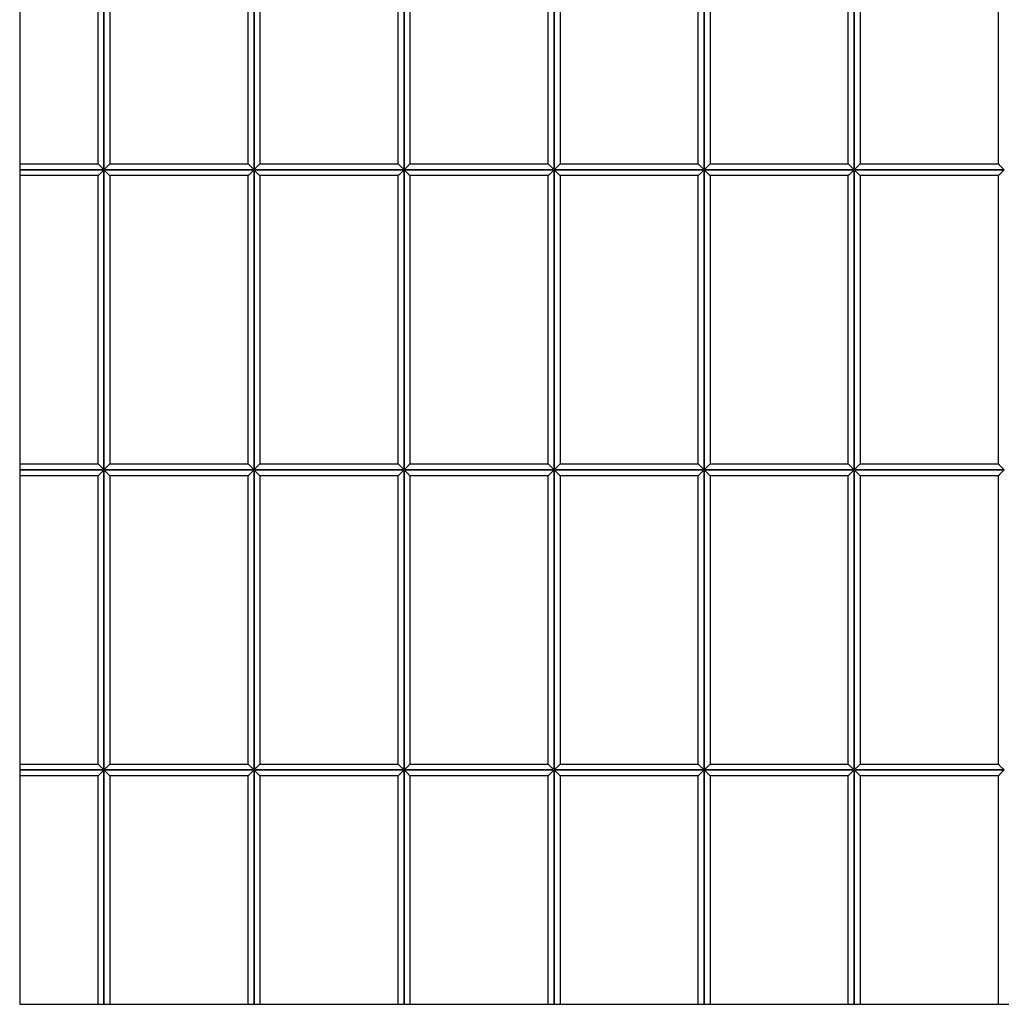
# Model space of a CAD drawing. Header units: millimetres. Extents: x 3599.64 to 3608.29, y 2161.69 to 2166.79.
# Tile 1 of 22: x 3599.64 to 3600.62, y 2161.69 to 2162.67. Entities that reach past the tile are written whole.
import ezdxf

# ---------------------------------------------------------------- set-up
doc = ezdxf.new("R2010")
doc.units = ezdxf.units.MM
doc.layers.add('Default', color=7, linetype='Continuous', true_color=0x000000)
doc.layers.add('Make2D$Visible$Curves', color=7, linetype='Continuous', true_color=0x000000)

# ---------------------------------------------------------------- blocks, each defined once
blk = doc.blocks.new('Wisteria1')
at = {"layer": 'Default'}
blk.add_lwpolyline([(3599.63698, 2161.68871), (3601.60548, 2161.68871), (3601.60548, 2163.65721), (3599.63698, 2163.65721)], close=True, dxfattribs=at)
at = {"layer": 'Make2D$Visible$Curves', "color": 18, "lineweight": -3, "true_color": 0x000000}
for points, degree in [([(3599.71532, 2162.52887), (3599.71532, 2162.67296), (3599.71532, 2162.81705)], 2), ([(3599.72123, 2162.52296), (3599.72123, 2162.67296), (3599.72123, 2162.82296)], 2), ([(3599.72123, 2162.82296), (3599.72123, 2162.67296), (3599.72123, 2162.52296)], 2), ([(3599.72713, 2162.81705), (3599.72713, 2162.67296), (3599.72713, 2162.52887)], 2), ([(3599.86532, 2162.52887), (3599.86532, 2162.67296), (3599.86532, 2162.81705)], 2), ([(3599.87123, 2162.52296), (3599.87123, 2162.67296), (3599.87123, 2162.82296)], 2), ([(3599.87123, 2162.82296), (3599.87123, 2162.67296), (3599.87123, 2162.52296)], 2), ([(3599.87713, 2162.81705), (3599.87713, 2162.67296), (3599.87713, 2162.52887)], 2), ([(3600.01532, 2162.52887), (3600.01532, 2162.67296), (3600.01532, 2162.81705)], 2), ([(3600.02123, 2162.82296), (3600.02123, 2162.67296), (3600.02123, 2162.52296)], 2), ([(3600.02123, 2162.52296), (3600.02123, 2162.67296), (3600.02123, 2162.82296)], 2), ([(3600.02713, 2162.81705), (3600.02713, 2162.67296), (3600.02713, 2162.52887)], 2), ([(3600.16532, 2162.52887), (3600.16532, 2162.67296), (3600.16532, 2162.81705)], 2), ([(3600.17123, 2162.52296), (3600.17123, 2162.67296), (3600.17123, 2162.82296)], 2), ([(3600.17123, 2162.82296), (3600.17123, 2162.67296), (3600.17123, 2162.52296)], 2), ([(3600.17713, 2162.81705), (3600.17713, 2162.67296), (3600.17713, 2162.52887)], 2), ([(3600.31532, 2162.52887), (3600.31532, 2162.67296), (3600.31532, 2162.81705)], 2), ([(3600.32123, 2162.52296), (3600.32123, 2162.67296), (3600.32123, 2162.82296)], 2), ([(3600.32123, 2162.82296), (3600.32123, 2162.67296), (3600.32123, 2162.52296)], 2), ([(3600.32713, 2162.81705), (3600.32713, 2162.67296), (3600.32713, 2162.52887)], 2), ([(3600.46532, 2162.52887), (3600.46532, 2162.67296), (3600.46532, 2162.81705)], 2), ([(3600.47123, 2162.52296), (3600.47123, 2162.67296), (3600.47123, 2162.82296)], 2), ([(3600.47123, 2162.82296), (3600.47123, 2162.67296), (3600.47123, 2162.52296)], 2), ([(3600.47713, 2162.81705), (3600.47713, 2162.67296), (3600.47713, 2162.52887)], 2), ([(3600.61532, 2162.52887), (3600.61532, 2162.67296), (3600.61532, 2162.81705)], 2), ([(3599.63698, 2162.52887), (3599.67615, 2162.52887), (3599.71532, 2162.52887)], 2), ([(3599.63698, 2162.52296), (3599.6791, 2162.52296), (3599.72123, 2162.52296)], 2), ([(3599.72123, 2162.52296), (3599.6791, 2162.52296), (3599.63698, 2162.52296)], 2), ([(3599.72123, 2162.52296), (3599.72101, 2162.52318), (3599.72057, 2162.52362), (3599.71991, 2162.52427), (3599.71926, 2162.52493), (3599.7186, 2162.52558), (3599.71795, 2162.52624), (3599.71729, 2162.5269), (3599.71663, 2162.52755), (3599.71598, 2162.52821), (3599.71554, 2162.52865), (3599.71532, 2162.52887)], 3), ([(3599.72123, 2162.52296), (3599.72101, 2162.52274), (3599.72057, 2162.5223), (3599.71991, 2162.52165), (3599.71926, 2162.52099), (3599.7186, 2162.52034), (3599.71795, 2162.51968), (3599.71729, 2162.51902), (3599.71663, 2162.51837), (3599.71598, 2162.51771), (3599.71554, 2162.51727), (3599.71532, 2162.51705)], 3), ([(3599.72713, 2162.52887), (3599.72691, 2162.52865), (3599.72648, 2162.52821), (3599.72582, 2162.52755), (3599.72516, 2162.5269), (3599.72451, 2162.52624), (3599.72385, 2162.52558), (3599.7232, 2162.52493), (3599.72254, 2162.52427), (3599.72188, 2162.52362), (3599.72145, 2162.52318), (3599.72123, 2162.52296)], 3), ([(3599.72123, 2162.52296), (3599.79623, 2162.52296), (3599.87123, 2162.52296)], 2), ([(3599.72123, 2162.22296), (3599.72123, 2162.37296), (3599.72123, 2162.52296)], 2), ([(3599.72123, 2162.52296), (3599.72145, 2162.52274), (3599.72188, 2162.5223), (3599.72254, 2162.52165), (3599.7232, 2162.52099), (3599.72385, 2162.52034), (3599.72451, 2162.51968), (3599.72516, 2162.51902), (3599.72582, 2162.51837), (3599.72648, 2162.51771), (3599.72691, 2162.51727), (3599.72713, 2162.51705)], 3), ([(3599.72123, 2162.52296), (3599.72123, 2162.37296), (3599.72123, 2162.22296)], 2), ([(3599.87123, 2162.52296), (3599.79623, 2162.52296), (3599.72123, 2162.52296)], 2), ([(3599.72713, 2162.52887), (3599.79623, 2162.52887), (3599.86532, 2162.52887)], 2), ([(3599.87123, 2162.52296), (3599.87101, 2162.52318), (3599.87057, 2162.52362), (3599.86991, 2162.52427), (3599.86926, 2162.52493), (3599.8686, 2162.52558), (3599.86795, 2162.52624), (3599.86729, 2162.5269), (3599.86663, 2162.52755), (3599.86598, 2162.52821), (3599.86554, 2162.52865), (3599.86532, 2162.52887)], 3), ([(3599.87123, 2162.52296), (3599.87101, 2162.52274), (3599.87057, 2162.5223), (3599.86991, 2162.52165), (3599.86926, 2162.52099), (3599.8686, 2162.52034), (3599.86795, 2162.51968), (3599.86729, 2162.51902), (3599.86663, 2162.51837), (3599.86598, 2162.51771), (3599.86554, 2162.51727), (3599.86532, 2162.51705)], 3), ([(3599.87713, 2162.52887), (3599.87691, 2162.52865), (3599.87648, 2162.52821), (3599.87582, 2162.52755), (3599.87516, 2162.5269), (3599.87451, 2162.52624), (3599.87385, 2162.52558), (3599.8732, 2162.52493), (3599.87254, 2162.52427), (3599.87188, 2162.52362), (3599.87145, 2162.52318), (3599.87123, 2162.52296)], 3), ([(3599.87123, 2162.52296), (3599.94623, 2162.52296), (3600.02123, 2162.52296)], 2), ([(3599.87123, 2162.22296), (3599.87123, 2162.37296), (3599.87123, 2162.52296)], 2), ([(3599.87123, 2162.52296), (3599.87145, 2162.52274), (3599.87188, 2162.5223), (3599.87254, 2162.52165), (3599.8732, 2162.52099), (3599.87385, 2162.52034), (3599.87451, 2162.51968), (3599.87516, 2162.51902), (3599.87582, 2162.51837), (3599.87648, 2162.51771), (3599.87691, 2162.51727), (3599.87713, 2162.51705)], 3), ([(3599.87123, 2162.52296), (3599.87123, 2162.37296), (3599.87123, 2162.22296)], 2), ([(3600.02123, 2162.52296), (3599.94623, 2162.52296), (3599.87123, 2162.52296)], 2), ([(3599.87713, 2162.52887), (3599.94623, 2162.52887), (3600.01532, 2162.52887)], 2), ([(3600.02123, 2162.52296), (3600.02101, 2162.52318), (3600.02057, 2162.52362), (3600.01991, 2162.52427), (3600.01926, 2162.52493), (3600.0186, 2162.52558), (3600.01795, 2162.52624), (3600.01729, 2162.5269), (3600.01663, 2162.52755), (3600.01598, 2162.52821), (3600.01554, 2162.52865), (3600.01532, 2162.52887)], 3), ([(3600.02123, 2162.52296), (3600.02101, 2162.52274), (3600.02057, 2162.5223), (3600.01991, 2162.52165), (3600.01926, 2162.52099), (3600.0186, 2162.52034), (3600.01795, 2162.51968), (3600.01729, 2162.51902), (3600.01663, 2162.51837), (3600.01598, 2162.51771), (3600.01554, 2162.51727), (3600.01532, 2162.51705)], 3), ([(3600.02713, 2162.52887), (3600.02691, 2162.52865), (3600.02648, 2162.52821), (3600.02582, 2162.52755), (3600.02516, 2162.5269), (3600.02451, 2162.52624), (3600.02385, 2162.52558), (3600.0232, 2162.52493), (3600.02254, 2162.52427), (3600.02188, 2162.52362), (3600.02145, 2162.52318), (3600.02123, 2162.52296)], 3), ([(3600.02123, 2162.52296), (3600.09623, 2162.52296), (3600.17123, 2162.52296)], 2), ([(3600.02123, 2162.52296), (3600.02145, 2162.52274), (3600.02188, 2162.5223), (3600.02254, 2162.52165), (3600.0232, 2162.52099), (3600.02385, 2162.52034), (3600.02451, 2162.51968), (3600.02516, 2162.51902), (3600.02582, 2162.51837), (3600.02648, 2162.51771), (3600.02691, 2162.51727), (3600.02713, 2162.51705)], 3), ([(3600.02123, 2162.52296), (3600.02123, 2162.37296), (3600.02123, 2162.22296)], 2), ([(3600.17123, 2162.52296), (3600.09623, 2162.52296), (3600.02123, 2162.52296)], 2), ([(3600.02123, 2162.22296), (3600.02123, 2162.37296), (3600.02123, 2162.52296)], 2), ([(3600.02713, 2162.52887), (3600.09623, 2162.52887), (3600.16532, 2162.52887)], 2), ([(3600.17123, 2162.52296), (3600.17101, 2162.52318), (3600.17057, 2162.52362), (3600.16991, 2162.52427), (3600.16926, 2162.52493), (3600.1686, 2162.52558), (3600.16795, 2162.52624), (3600.16729, 2162.5269), (3600.16663, 2162.52755), (3600.16598, 2162.52821), (3600.16554, 2162.52865), (3600.16532, 2162.52887)], 3), ([(3600.17123, 2162.52296), (3600.17101, 2162.52274), (3600.17057, 2162.5223), (3600.16991, 2162.52165), (3600.16926, 2162.52099), (3600.1686, 2162.52034), (3600.16795, 2162.51968), (3600.16729, 2162.51902), (3600.16663, 2162.51837), (3600.16598, 2162.51771), (3600.16554, 2162.51727), (3600.16532, 2162.51705)], 3), ([(3600.17713, 2162.52887), (3600.17691, 2162.52865), (3600.17648, 2162.52821), (3600.17582, 2162.52755), (3600.17516, 2162.5269), (3600.17451, 2162.52624), (3600.17385, 2162.52558), (3600.1732, 2162.52493), (3600.17254, 2162.52427), (3600.17188, 2162.52362), (3600.17145, 2162.52318), (3600.17123, 2162.52296)], 3), ([(3600.17123, 2162.22296), (3600.17123, 2162.37296), (3600.17123, 2162.52296)], 2), ([(3600.17123, 2162.52296), (3600.24623, 2162.52296), (3600.32123, 2162.52296)], 2), ([(3600.17123, 2162.52296), (3600.17145, 2162.52274), (3600.17188, 2162.5223), (3600.17254, 2162.52165), (3600.1732, 2162.52099), (3600.17385, 2162.52034), (3600.17451, 2162.51968), (3600.17516, 2162.51902), (3600.17582, 2162.51837), (3600.17648, 2162.51771), (3600.17691, 2162.51727), (3600.17713, 2162.51705)], 3), ([(3600.17123, 2162.52296), (3600.17123, 2162.37296), (3600.17123, 2162.22296)], 2), ([(3600.32123, 2162.52296), (3600.24623, 2162.52296), (3600.17123, 2162.52296)], 2), ([(3600.17713, 2162.52887), (3600.24623, 2162.52887), (3600.31532, 2162.52887)], 2), ([(3600.32123, 2162.52296), (3600.32101, 2162.52318), (3600.32057, 2162.52362), (3600.31991, 2162.52427), (3600.31926, 2162.52493), (3600.3186, 2162.52558), (3600.31795, 2162.52624), (3600.31729, 2162.5269), (3600.31663, 2162.52755), (3600.31598, 2162.52821), (3600.31554, 2162.52865), (3600.31532, 2162.52887)], 3), ([(3600.32123, 2162.52296), (3600.32101, 2162.52274), (3600.32057, 2162.5223), (3600.31991, 2162.52165), (3600.31926, 2162.52099), (3600.3186, 2162.52034), (3600.31795, 2162.51968), (3600.31729, 2162.51902), (3600.31663, 2162.51837), (3600.31598, 2162.51771), (3600.31554, 2162.51727), (3600.31532, 2162.51705)], 3), ([(3600.32713, 2162.52887), (3600.32691, 2162.52865), (3600.32648, 2162.52821), (3600.32582, 2162.52755), (3600.32516, 2162.5269), (3600.32451, 2162.52624), (3600.32385, 2162.52558), (3600.3232, 2162.52493), (3600.32254, 2162.52427), (3600.32188, 2162.52362), (3600.32145, 2162.52318), (3600.32123, 2162.52296)], 3), ([(3600.32123, 2162.52296), (3600.39623, 2162.52296), (3600.47123, 2162.52296)], 2), ([(3600.32123, 2162.22296), (3600.32123, 2162.37296), (3600.32123, 2162.52296)], 2), ([(3600.32123, 2162.52296), (3600.32145, 2162.52274), (3600.32188, 2162.5223), (3600.32254, 2162.52165), (3600.3232, 2162.52099), (3600.32385, 2162.52034), (3600.32451, 2162.51968), (3600.32516, 2162.51902), (3600.32582, 2162.51837), (3600.32648, 2162.51771), (3600.32691, 2162.51727), (3600.32713, 2162.51705)], 3), ([(3600.32123, 2162.52296), (3600.32123, 2162.37296), (3600.32123, 2162.22296)], 2), ([(3600.47123, 2162.52296), (3600.39623, 2162.52296), (3600.32123, 2162.52296)], 2), ([(3600.32713, 2162.52887), (3600.39623, 2162.52887), (3600.46532, 2162.52887)], 2), ([(3600.47123, 2162.52296), (3600.47101, 2162.52318), (3600.47057, 2162.52362), (3600.46991, 2162.52427), (3600.46926, 2162.52493), (3600.4686, 2162.52558), (3600.46795, 2162.52624), (3600.46729, 2162.5269), (3600.46663, 2162.52755), (3600.46598, 2162.52821), (3600.46554, 2162.52865), (3600.46532, 2162.52887)], 3), ([(3600.47123, 2162.52296), (3600.47101, 2162.52274), (3600.47057, 2162.5223), (3600.46991, 2162.52165), (3600.46926, 2162.52099), (3600.4686, 2162.52034), (3600.46795, 2162.51968), (3600.46729, 2162.51902), (3600.46663, 2162.51837), (3600.46598, 2162.51771), (3600.46554, 2162.51727), (3600.46532, 2162.51705)], 3), ([(3600.47713, 2162.52887), (3600.47691, 2162.52865), (3600.47648, 2162.52821), (3600.47582, 2162.52755), (3600.47516, 2162.5269), (3600.47451, 2162.52624), (3600.47385, 2162.52558), (3600.4732, 2162.52493), (3600.47254, 2162.52427), (3600.47188, 2162.52362), (3600.47145, 2162.52318), (3600.47123, 2162.52296)], 3), ([(3600.47123, 2162.52296), (3600.54623, 2162.52296), (3600.62123, 2162.52296)], 2), ([(3600.47123, 2162.22296), (3600.47123, 2162.37296), (3600.47123, 2162.52296)], 2), ([(3600.47123, 2162.52296), (3600.47145, 2162.52274), (3600.47188, 2162.5223), (3600.47254, 2162.52165), (3600.4732, 2162.52099), (3600.47385, 2162.52034), (3600.47451, 2162.51968), (3600.47516, 2162.51902), (3600.47582, 2162.51837), (3600.47648, 2162.51771), (3600.47691, 2162.51727), (3600.47713, 2162.51705)], 3), ([(3600.47123, 2162.52296), (3600.47123, 2162.37296), (3600.47123, 2162.22296)], 2), ([(3600.62123, 2162.52296), (3600.54623, 2162.52296), (3600.47123, 2162.52296)], 2), ([(3600.47713, 2162.52887), (3600.54623, 2162.52887), (3600.61532, 2162.52887)], 2), ([(3600.62123, 2162.52296), (3600.62101, 2162.52318), (3600.62057, 2162.52362), (3600.61991, 2162.52427), (3600.61926, 2162.52493), (3600.6186, 2162.52558), (3600.61795, 2162.52624), (3600.61729, 2162.5269), (3600.61663, 2162.52755), (3600.61598, 2162.52821), (3600.61554, 2162.52865), (3600.61532, 2162.52887)], 3), ([(3600.62123, 2162.52296), (3600.62101, 2162.52274), (3600.62057, 2162.5223), (3600.61991, 2162.52165), (3600.61926, 2162.52099), (3600.6186, 2162.52034), (3600.61795, 2162.51968), (3600.61729, 2162.51902), (3600.61663, 2162.51837), (3600.61598, 2162.51771), (3600.61554, 2162.51727), (3600.61532, 2162.51705)], 3), ([(3599.71532, 2162.51705), (3599.67615, 2162.51705), (3599.63698, 2162.51705)], 2), ([(3599.71532, 2162.22887), (3599.71532, 2162.37296), (3599.71532, 2162.51705)], 2), ([(3599.72713, 2162.51705), (3599.72713, 2162.37296), (3599.72713, 2162.22887)], 2), ([(3599.86532, 2162.51705), (3599.79623, 2162.51705), (3599.72713, 2162.51705)], 2), ([(3599.86532, 2162.22887), (3599.86532, 2162.37296), (3599.86532, 2162.51705)], 2), ([(3599.87713, 2162.51705), (3599.87713, 2162.37296), (3599.87713, 2162.22887)], 2), ([(3600.01532, 2162.51705), (3599.94623, 2162.51705), (3599.87713, 2162.51705)], 2), ([(3600.01532, 2162.22887), (3600.01532, 2162.37296), (3600.01532, 2162.51705)], 2), ([(3600.02713, 2162.51705), (3600.02713, 2162.37296), (3600.02713, 2162.22887)], 2), ([(3600.16532, 2162.51705), (3600.09623, 2162.51705), (3600.02713, 2162.51705)], 2), ([(3600.16532, 2162.22887), (3600.16532, 2162.37296), (3600.16532, 2162.51705)], 2), ([(3600.17713, 2162.51705), (3600.17713, 2162.37296), (3600.17713, 2162.22887)], 2), ([(3600.31532, 2162.51705), (3600.24623, 2162.51705), (3600.17713, 2162.51705)], 2), ([(3600.31532, 2162.22887), (3600.31532, 2162.37296), (3600.31532, 2162.51705)], 2), ([(3600.32713, 2162.51705), (3600.32713, 2162.37296), (3600.32713, 2162.22887)], 2), ([(3600.46532, 2162.51705), (3600.39623, 2162.51705), (3600.32713, 2162.51705)], 2), ([(3600.46532, 2162.22887), (3600.46532, 2162.37296), (3600.46532, 2162.51705)], 2), ([(3600.47713, 2162.51705), (3600.47713, 2162.37296), (3600.47713, 2162.22887)], 2), ([(3600.61532, 2162.51705), (3600.54623, 2162.51705), (3600.47713, 2162.51705)], 2), ([(3600.61532, 2162.22887), (3600.61532, 2162.37296), (3600.61532, 2162.51705)], 2), ([(3599.63698, 2162.22887), (3599.67615, 2162.22887), (3599.71532, 2162.22887)], 2), ([(3599.72123, 2162.22296), (3599.72101, 2162.22318), (3599.72057, 2162.22362), (3599.71991, 2162.22427), (3599.71926, 2162.22493), (3599.7186, 2162.22558), (3599.71795, 2162.22624), (3599.71729, 2162.2269), (3599.71663, 2162.22755), (3599.71598, 2162.22821), (3599.71554, 2162.22865), (3599.71532, 2162.22887)], 3), ([(3599.72713, 2162.22887), (3599.72691, 2162.22865), (3599.72648, 2162.22821), (3599.72582, 2162.22755), (3599.72516, 2162.2269), (3599.72451, 2162.22624), (3599.72385, 2162.22558), (3599.7232, 2162.22493), (3599.72254, 2162.22427), (3599.72188, 2162.22362), (3599.72145, 2162.22318), (3599.72123, 2162.22296)], 3), ([(3599.72713, 2162.22887), (3599.79623, 2162.22887), (3599.86532, 2162.22887)], 2), ([(3599.87123, 2162.22296), (3599.87101, 2162.22318), (3599.87057, 2162.22362), (3599.86991, 2162.22427), (3599.86926, 2162.22493), (3599.8686, 2162.22558), (3599.86795, 2162.22624), (3599.86729, 2162.2269), (3599.86663, 2162.22755), (3599.86598, 2162.22821), (3599.86554, 2162.22865), (3599.86532, 2162.22887)], 3), ([(3599.87713, 2162.22887), (3599.87691, 2162.22865), (3599.87648, 2162.22821), (3599.87582, 2162.22755), (3599.87516, 2162.2269), (3599.87451, 2162.22624), (3599.87385, 2162.22558), (3599.8732, 2162.22493), (3599.87254, 2162.22427), (3599.87188, 2162.22362), (3599.87145, 2162.22318), (3599.87123, 2162.22296)], 3), ([(3599.87713, 2162.22887), (3599.94623, 2162.22887), (3600.01532, 2162.22887)], 2), ([(3600.02123, 2162.22296), (3600.02101, 2162.22318), (3600.02057, 2162.22362), (3600.01991, 2162.22427), (3600.01926, 2162.22493), (3600.0186, 2162.22558), (3600.01795, 2162.22624), (3600.01729, 2162.2269), (3600.01663, 2162.22755), (3600.01598, 2162.22821), (3600.01554, 2162.22865), (3600.01532, 2162.22887)], 3), ([(3600.02713, 2162.22887), (3600.02691, 2162.22865), (3600.02648, 2162.22821), (3600.02582, 2162.22755), (3600.02516, 2162.2269), (3600.02451, 2162.22624), (3600.02385, 2162.22558), (3600.0232, 2162.22493), (3600.02254, 2162.22427), (3600.02188, 2162.22362), (3600.02145, 2162.22318), (3600.02123, 2162.22296)], 3), ([(3600.02713, 2162.22887), (3600.09623, 2162.22887), (3600.16532, 2162.22887)], 2), ([(3600.17123, 2162.22296), (3600.17101, 2162.22318), (3600.17057, 2162.22362), (3600.16991, 2162.22427), (3600.16926, 2162.22493), (3600.1686, 2162.22558), (3600.16795, 2162.22624), (3600.16729, 2162.2269), (3600.16663, 2162.22755), (3600.16598, 2162.22821), (3600.16554, 2162.22865), (3600.16532, 2162.22887)], 3), ([(3600.17713, 2162.22887), (3600.17691, 2162.22865), (3600.17648, 2162.22821), (3600.17582, 2162.22755), (3600.17516, 2162.2269), (3600.17451, 2162.22624), (3600.17385, 2162.22558), (3600.1732, 2162.22493), (3600.17254, 2162.22427), (3600.17188, 2162.22362), (3600.17145, 2162.22318), (3600.17123, 2162.22296)], 3), ([(3600.17713, 2162.22887), (3600.24623, 2162.22887), (3600.31532, 2162.22887)], 2), ([(3600.32123, 2162.22296), (3600.32101, 2162.22318), (3600.32057, 2162.22362), (3600.31991, 2162.22427), (3600.31926, 2162.22493), (3600.3186, 2162.22558), (3600.31795, 2162.22624), (3600.31729, 2162.2269), (3600.31663, 2162.22755), (3600.31598, 2162.22821), (3600.31554, 2162.22865), (3600.31532, 2162.22887)], 3), ([(3600.32713, 2162.22887), (3600.32691, 2162.22865), (3600.32648, 2162.22821), (3600.32582, 2162.22755), (3600.32516, 2162.2269), (3600.32451, 2162.22624), (3600.32385, 2162.22558), (3600.3232, 2162.22493), (3600.32254, 2162.22427), (3600.32188, 2162.22362), (3600.32145, 2162.22318), (3600.32123, 2162.22296)], 3), ([(3600.32713, 2162.22887), (3600.39623, 2162.22887), (3600.46532, 2162.22887)], 2), ([(3600.47123, 2162.22296), (3600.47101, 2162.22318), (3600.47057, 2162.22362), (3600.46991, 2162.22427), (3600.46926, 2162.22493), (3600.4686, 2162.22558), (3600.46795, 2162.22624), (3600.46729, 2162.2269), (3600.46663, 2162.22755), (3600.46598, 2162.22821), (3600.46554, 2162.22865), (3600.46532, 2162.22887)], 3), ([(3600.47713, 2162.22887), (3600.47691, 2162.22865), (3600.47648, 2162.22821), (3600.47582, 2162.22755), (3600.47516, 2162.2269), (3600.47451, 2162.22624), (3600.47385, 2162.22558), (3600.4732, 2162.22493), (3600.47254, 2162.22427), (3600.47188, 2162.22362), (3600.47145, 2162.22318), (3600.47123, 2162.22296)], 3), ([(3600.47713, 2162.22887), (3600.54623, 2162.22887), (3600.61532, 2162.22887)], 2), ([(3600.62123, 2162.22296), (3600.62101, 2162.22318), (3600.62057, 2162.22362), (3600.61991, 2162.22427), (3600.61926, 2162.22493), (3600.6186, 2162.22558), (3600.61795, 2162.22624), (3600.61729, 2162.2269), (3600.61663, 2162.22755), (3600.61598, 2162.22821), (3600.61554, 2162.22865), (3600.61532, 2162.22887)], 3), ([(3599.63698, 2162.22296), (3599.6791, 2162.22296), (3599.72123, 2162.22296)], 2), ([(3599.72123, 2162.22296), (3599.6791, 2162.22296), (3599.63698, 2162.22296)], 2), ([(3599.71532, 2162.21705), (3599.67615, 2162.21705), (3599.63698, 2162.21705)], 2), ([(3599.72123, 2162.22296), (3599.72101, 2162.22274), (3599.72057, 2162.2223), (3599.71991, 2162.22165), (3599.71926, 2162.22099), (3599.7186, 2162.22034), (3599.71795, 2162.21968), (3599.71729, 2162.21902), (3599.71663, 2162.21837), (3599.71598, 2162.21771), (3599.71554, 2162.21727), (3599.71532, 2162.21705)], 3), ([(3599.71532, 2161.92887), (3599.71532, 2162.07296), (3599.71532, 2162.21705)], 2), ([(3599.72123, 2162.22296), (3599.79623, 2162.22296), (3599.87123, 2162.22296)], 2), ([(3599.72123, 2161.92296), (3599.72123, 2162.07296), (3599.72123, 2162.22296)], 2), ([(3599.72123, 2162.22296), (3599.72145, 2162.22274), (3599.72188, 2162.2223), (3599.72254, 2162.22165), (3599.7232, 2162.22099), (3599.72385, 2162.22034), (3599.72451, 2162.21968), (3599.72516, 2162.21902), (3599.72582, 2162.21837), (3599.72648, 2162.21771), (3599.72691, 2162.21727), (3599.72713, 2162.21705)], 3), ([(3599.72123, 2162.22296), (3599.72123, 2162.07296), (3599.72123, 2161.92296)], 2), ([(3599.87123, 2162.22296), (3599.79623, 2162.22296), (3599.72123, 2162.22296)], 2), ([(3599.72713, 2162.21705), (3599.72713, 2162.07296), (3599.72713, 2161.92887)], 2), ([(3599.86532, 2162.21705), (3599.79623, 2162.21705), (3599.72713, 2162.21705)], 2), ([(3599.87123, 2162.22296), (3599.87101, 2162.22274), (3599.87057, 2162.2223), (3599.86991, 2162.22165), (3599.86926, 2162.22099), (3599.8686, 2162.22034), (3599.86795, 2162.21968), (3599.86729, 2162.21902), (3599.86663, 2162.21837), (3599.86598, 2162.21771), (3599.86554, 2162.21727), (3599.86532, 2162.21705)], 3), ([(3599.86532, 2161.92887), (3599.86532, 2162.07296), (3599.86532, 2162.21705)], 2), ([(3599.87123, 2162.22296), (3599.94623, 2162.22296), (3600.02123, 2162.22296)], 2), ([(3599.87123, 2161.92296), (3599.87123, 2162.07296), (3599.87123, 2162.22296)], 2), ([(3599.87123, 2162.22296), (3599.87145, 2162.22274), (3599.87188, 2162.2223), (3599.87254, 2162.22165), (3599.8732, 2162.22099), (3599.87385, 2162.22034), (3599.87451, 2162.21968), (3599.87516, 2162.21902), (3599.87582, 2162.21837), (3599.87648, 2162.21771), (3599.87691, 2162.21727), (3599.87713, 2162.21705)], 3), ([(3599.87123, 2162.22296), (3599.87123, 2162.07296), (3599.87123, 2161.92296)], 2), ([(3600.02123, 2162.22296), (3599.94623, 2162.22296), (3599.87123, 2162.22296)], 2), ([(3599.87713, 2162.21705), (3599.87713, 2162.07296), (3599.87713, 2161.92887)], 2), ([(3600.01532, 2162.21705), (3599.94623, 2162.21705), (3599.87713, 2162.21705)], 2), ([(3600.02123, 2162.22296), (3600.02101, 2162.22274), (3600.02057, 2162.2223), (3600.01991, 2162.22165), (3600.01926, 2162.22099), (3600.0186, 2162.22034), (3600.01795, 2162.21968), (3600.01729, 2162.21902), (3600.01663, 2162.21837), (3600.01598, 2162.21771), (3600.01554, 2162.21727), (3600.01532, 2162.21705)], 3), ([(3600.01532, 2161.92887), (3600.01532, 2162.07296), (3600.01532, 2162.21705)], 2), ([(3600.02123, 2162.22296), (3600.09623, 2162.22296), (3600.17123, 2162.22296)], 2), ([(3600.02123, 2162.22296), (3600.02145, 2162.22274), (3600.02188, 2162.2223), (3600.02254, 2162.22165), (3600.0232, 2162.22099), (3600.02385, 2162.22034), (3600.02451, 2162.21968), (3600.02516, 2162.21902), (3600.02582, 2162.21837), (3600.02648, 2162.21771), (3600.02691, 2162.21727), (3600.02713, 2162.21705)], 3), ([(3600.02123, 2162.22296), (3600.02123, 2162.07296), (3600.02123, 2161.92296)], 2), ([(3600.17123, 2162.22296), (3600.09623, 2162.22296), (3600.02123, 2162.22296)], 2), ([(3600.02123, 2161.92296), (3600.02123, 2162.07296), (3600.02123, 2162.22296)], 2), ([(3600.02713, 2162.21705), (3600.02713, 2162.07296), (3600.02713, 2161.92887)], 2), ([(3600.16532, 2162.21705), (3600.09623, 2162.21705), (3600.02713, 2162.21705)], 2), ([(3600.17123, 2162.22296), (3600.17101, 2162.22274), (3600.17057, 2162.2223), (3600.16991, 2162.22165), (3600.16926, 2162.22099), (3600.1686, 2162.22034), (3600.16795, 2162.21968), (3600.16729, 2162.21902), (3600.16663, 2162.21837), (3600.16598, 2162.21771), (3600.16554, 2162.21727), (3600.16532, 2162.21705)], 3), ([(3600.16532, 2161.92887), (3600.16532, 2162.07296), (3600.16532, 2162.21705)], 2), ([(3600.17123, 2162.22296), (3600.24623, 2162.22296), (3600.32123, 2162.22296)], 2), ([(3600.17123, 2161.92296), (3600.17123, 2162.07296), (3600.17123, 2162.22296)], 2), ([(3600.17123, 2162.22296), (3600.17145, 2162.22274), (3600.17188, 2162.2223), (3600.17254, 2162.22165), (3600.1732, 2162.22099), (3600.17385, 2162.22034), (3600.17451, 2162.21968), (3600.17516, 2162.21902), (3600.17582, 2162.21837), (3600.17648, 2162.21771), (3600.17691, 2162.21727), (3600.17713, 2162.21705)], 3), ([(3600.17123, 2162.22296), (3600.17123, 2162.07296), (3600.17123, 2161.92296)], 2), ([(3600.32123, 2162.22296), (3600.24623, 2162.22296), (3600.17123, 2162.22296)], 2), ([(3600.17713, 2162.21705), (3600.17713, 2162.07296), (3600.17713, 2161.92887)], 2), ([(3600.31532, 2162.21705), (3600.24623, 2162.21705), (3600.17713, 2162.21705)], 2), ([(3600.32123, 2162.22296), (3600.32101, 2162.22274), (3600.32057, 2162.2223), (3600.31991, 2162.22165), (3600.31926, 2162.22099), (3600.3186, 2162.22034), (3600.31795, 2162.21968), (3600.31729, 2162.21902), (3600.31663, 2162.21837), (3600.31598, 2162.21771), (3600.31554, 2162.21727), (3600.31532, 2162.21705)], 3), ([(3600.31532, 2161.92887), (3600.31532, 2162.07296), (3600.31532, 2162.21705)], 2), ([(3600.32123, 2162.22296), (3600.39623, 2162.22296), (3600.47123, 2162.22296)], 2), ([(3600.32123, 2161.92296), (3600.32123, 2162.07296), (3600.32123, 2162.22296)], 2), ([(3600.32123, 2162.22296), (3600.32145, 2162.22274), (3600.32188, 2162.2223), (3600.32254, 2162.22165), (3600.3232, 2162.22099), (3600.32385, 2162.22034), (3600.32451, 2162.21968), (3600.32516, 2162.21902), (3600.32582, 2162.21837), (3600.32648, 2162.21771), (3600.32691, 2162.21727), (3600.32713, 2162.21705)], 3), ([(3600.32123, 2162.22296), (3600.32123, 2162.07296), (3600.32123, 2161.92296)], 2), ([(3600.47123, 2162.22296), (3600.39623, 2162.22296), (3600.32123, 2162.22296)], 2), ([(3600.32713, 2162.21705), (3600.32713, 2162.07296), (3600.32713, 2161.92887)], 2), ([(3600.46532, 2162.21705), (3600.39623, 2162.21705), (3600.32713, 2162.21705)], 2), ([(3600.47123, 2162.22296), (3600.47101, 2162.22274), (3600.47057, 2162.2223), (3600.46991, 2162.22165), (3600.46926, 2162.22099), (3600.4686, 2162.22034), (3600.46795, 2162.21968), (3600.46729, 2162.21902), (3600.46663, 2162.21837), (3600.46598, 2162.21771), (3600.46554, 2162.21727), (3600.46532, 2162.21705)], 3), ([(3600.46532, 2161.92887), (3600.46532, 2162.07296), (3600.46532, 2162.21705)], 2), ([(3600.47123, 2162.22296), (3600.54623, 2162.22296), (3600.62123, 2162.22296)], 2), ([(3600.47123, 2161.92296), (3600.47123, 2162.07296), (3600.47123, 2162.22296)], 2), ([(3600.47123, 2162.22296), (3600.47145, 2162.22274), (3600.47188, 2162.2223), (3600.47254, 2162.22165), (3600.4732, 2162.22099), (3600.47385, 2162.22034), (3600.47451, 2162.21968), (3600.47516, 2162.21902), (3600.47582, 2162.21837), (3600.47648, 2162.21771), (3600.47691, 2162.21727), (3600.47713, 2162.21705)], 3), ([(3600.47123, 2162.22296), (3600.47123, 2162.07296), (3600.47123, 2161.92296)], 2), ([(3600.62123, 2162.22296), (3600.54623, 2162.22296), (3600.47123, 2162.22296)], 2), ([(3600.47713, 2162.21705), (3600.47713, 2162.07296), (3600.47713, 2161.92887)], 2), ([(3600.61532, 2162.21705), (3600.54623, 2162.21705), (3600.47713, 2162.21705)], 2), ([(3600.62123, 2162.22296), (3600.62101, 2162.22274), (3600.62057, 2162.2223), (3600.61991, 2162.22165), (3600.61926, 2162.22099), (3600.6186, 2162.22034), (3600.61795, 2162.21968), (3600.61729, 2162.21902), (3600.61663, 2162.21837), (3600.61598, 2162.21771), (3600.61554, 2162.21727), (3600.61532, 2162.21705)], 3), ([(3600.61532, 2161.92887), (3600.61532, 2162.07296), (3600.61532, 2162.21705)], 2), ([(3599.63698, 2161.92887), (3599.67615, 2161.92887), (3599.71532, 2161.92887)], 2), ([(3599.63698, 2161.92296), (3599.6791, 2161.92296), (3599.72123, 2161.92296)], 2), ([(3599.72123, 2161.92296), (3599.6791, 2161.92296), (3599.63698, 2161.92296)], 2), ([(3599.72123, 2161.92296), (3599.72101, 2161.92318), (3599.72057, 2161.92362), (3599.71991, 2161.92427), (3599.71926, 2161.92493), (3599.7186, 2161.92558), (3599.71795, 2161.92624), (3599.71729, 2161.9269), (3599.71663, 2161.92755), (3599.71598, 2161.92821), (3599.71554, 2161.92865), (3599.71532, 2161.92887)], 3), ([(3599.72123, 2161.92296), (3599.72101, 2161.92274), (3599.72057, 2161.9223), (3599.71991, 2161.92165), (3599.71926, 2161.92099), (3599.7186, 2161.92034), (3599.71795, 2161.91968), (3599.71729, 2161.91902), (3599.71663, 2161.91837), (3599.71598, 2161.91771), (3599.71554, 2161.91727), (3599.71532, 2161.91705)], 3), ([(3599.72713, 2161.92887), (3599.72691, 2161.92865), (3599.72648, 2161.92821), (3599.72582, 2161.92755), (3599.72516, 2161.9269), (3599.72451, 2161.92624), (3599.72385, 2161.92558), (3599.7232, 2161.92493), (3599.72254, 2161.92427), (3599.72188, 2161.92362), (3599.72145, 2161.92318), (3599.72123, 2161.92296)], 3), ([(3599.72123, 2161.68871), (3599.72123, 2161.80583), (3599.72123, 2161.92296)], 2), ([(3599.72123, 2161.92296), (3599.72123, 2161.80583), (3599.72123, 2161.68871)], 2), ([(3599.72123, 2161.92296), (3599.79623, 2161.92296), (3599.87123, 2161.92296)], 2), ([(3599.72123, 2161.92296), (3599.72145, 2161.92274), (3599.72188, 2161.9223), (3599.72254, 2161.92165), (3599.7232, 2161.92099), (3599.72385, 2161.92034), (3599.72451, 2161.91968), (3599.72516, 2161.91902), (3599.72582, 2161.91837), (3599.72648, 2161.91771), (3599.72691, 2161.91727), (3599.72713, 2161.91705)], 3), ([(3599.87123, 2161.92296), (3599.79623, 2161.92296), (3599.72123, 2161.92296)], 2), ([(3599.72713, 2161.92887), (3599.79623, 2161.92887), (3599.86532, 2161.92887)], 2), ([(3599.87123, 2161.92296), (3599.87101, 2161.92318), (3599.87057, 2161.92362), (3599.86991, 2161.92427), (3599.86926, 2161.92493), (3599.8686, 2161.92558), (3599.86795, 2161.92624), (3599.86729, 2161.9269), (3599.86663, 2161.92755), (3599.86598, 2161.92821), (3599.86554, 2161.92865), (3599.86532, 2161.92887)], 3), ([(3599.87123, 2161.92296), (3599.87101, 2161.92274), (3599.87057, 2161.9223), (3599.86991, 2161.92165), (3599.86926, 2161.92099), (3599.8686, 2161.92034), (3599.86795, 2161.91968), (3599.86729, 2161.91902), (3599.86663, 2161.91837), (3599.86598, 2161.91771), (3599.86554, 2161.91727), (3599.86532, 2161.91705)], 3), ([(3599.87713, 2161.92887), (3599.87691, 2161.92865), (3599.87648, 2161.92821), (3599.87582, 2161.92755), (3599.87516, 2161.9269), (3599.87451, 2161.92624), (3599.87385, 2161.92558), (3599.8732, 2161.92493), (3599.87254, 2161.92427), (3599.87188, 2161.92362), (3599.87145, 2161.92318), (3599.87123, 2161.92296)], 3), ([(3599.87123, 2161.68871), (3599.87123, 2161.80583), (3599.87123, 2161.92296)], 2), ([(3599.87123, 2161.92296), (3599.87123, 2161.80583), (3599.87123, 2161.68871)], 2), ([(3599.87123, 2161.92296), (3599.94623, 2161.92296), (3600.02123, 2161.92296)], 2), ([(3599.87123, 2161.92296), (3599.87145, 2161.92274), (3599.87188, 2161.9223), (3599.87254, 2161.92165), (3599.8732, 2161.92099), (3599.87385, 2161.92034), (3599.87451, 2161.91968), (3599.87516, 2161.91902), (3599.87582, 2161.91837), (3599.87648, 2161.91771), (3599.87691, 2161.91727), (3599.87713, 2161.91705)], 3), ([(3600.02123, 2161.92296), (3599.94623, 2161.92296), (3599.87123, 2161.92296)], 2), ([(3599.87713, 2161.92887), (3599.94623, 2161.92887), (3600.01532, 2161.92887)], 2), ([(3600.02123, 2161.92296), (3600.02101, 2161.92318), (3600.02057, 2161.92362), (3600.01991, 2161.92427), (3600.01926, 2161.92493), (3600.0186, 2161.92558), (3600.01795, 2161.92624), (3600.01729, 2161.9269), (3600.01663, 2161.92755), (3600.01598, 2161.92821), (3600.01554, 2161.92865), (3600.01532, 2161.92887)], 3), ([(3600.02123, 2161.92296), (3600.02101, 2161.92274), (3600.02057, 2161.9223), (3600.01991, 2161.92165), (3600.01926, 2161.92099), (3600.0186, 2161.92034), (3600.01795, 2161.91968), (3600.01729, 2161.91902), (3600.01663, 2161.91837), (3600.01598, 2161.91771), (3600.01554, 2161.91727), (3600.01532, 2161.91705)], 3), ([(3600.02713, 2161.92887), (3600.02691, 2161.92865), (3600.02648, 2161.92821), (3600.02582, 2161.92755), (3600.02516, 2161.9269), (3600.02451, 2161.92624), (3600.02385, 2161.92558), (3600.0232, 2161.92493), (3600.02254, 2161.92427), (3600.02188, 2161.92362), (3600.02145, 2161.92318), (3600.02123, 2161.92296)], 3), ([(3600.02123, 2161.92296), (3600.02123, 2161.80583), (3600.02123, 2161.68871)], 2), ([(3600.02123, 2161.68871), (3600.02123, 2161.80583), (3600.02123, 2161.92296)], 2), ([(3600.02123, 2161.92296), (3600.09623, 2161.92296), (3600.17123, 2161.92296)], 2), ([(3600.02123, 2161.92296), (3600.02145, 2161.92274), (3600.02188, 2161.9223), (3600.02254, 2161.92165), (3600.0232, 2161.92099), (3600.02385, 2161.92034), (3600.02451, 2161.91968), (3600.02516, 2161.91902), (3600.02582, 2161.91837), (3600.02648, 2161.91771), (3600.02691, 2161.91727), (3600.02713, 2161.91705)], 3), ([(3600.17123, 2161.92296), (3600.09623, 2161.92296), (3600.02123, 2161.92296)], 2), ([(3600.02713, 2161.92887), (3600.09623, 2161.92887), (3600.16532, 2161.92887)], 2), ([(3600.17123, 2161.92296), (3600.17101, 2161.92318), (3600.17057, 2161.92362), (3600.16991, 2161.92427), (3600.16926, 2161.92493), (3600.1686, 2161.92558), (3600.16795, 2161.92624), (3600.16729, 2161.9269), (3600.16663, 2161.92755), (3600.16598, 2161.92821), (3600.16554, 2161.92865), (3600.16532, 2161.92887)], 3), ([(3600.17123, 2161.92296), (3600.17101, 2161.92274), (3600.17057, 2161.9223), (3600.16991, 2161.92165), (3600.16926, 2161.92099), (3600.1686, 2161.92034), (3600.16795, 2161.91968), (3600.16729, 2161.91902), (3600.16663, 2161.91837), (3600.16598, 2161.91771), (3600.16554, 2161.91727), (3600.16532, 2161.91705)], 3), ([(3600.17713, 2161.92887), (3600.17691, 2161.92865), (3600.17648, 2161.92821), (3600.17582, 2161.92755), (3600.17516, 2161.9269), (3600.17451, 2161.92624), (3600.17385, 2161.92558), (3600.1732, 2161.92493), (3600.17254, 2161.92427), (3600.17188, 2161.92362), (3600.17145, 2161.92318), (3600.17123, 2161.92296)], 3), ([(3600.17123, 2161.68871), (3600.17123, 2161.80583), (3600.17123, 2161.92296)], 2), ([(3600.17123, 2161.92296), (3600.17123, 2161.80583), (3600.17123, 2161.68871)], 2), ([(3600.17123, 2161.92296), (3600.24623, 2161.92296), (3600.32123, 2161.92296)], 2), ([(3600.17123, 2161.92296), (3600.17145, 2161.92274), (3600.17188, 2161.9223), (3600.17254, 2161.92165), (3600.1732, 2161.92099), (3600.17385, 2161.92034), (3600.17451, 2161.91968), (3600.17516, 2161.91902), (3600.17582, 2161.91837), (3600.17648, 2161.91771), (3600.17691, 2161.91727), (3600.17713, 2161.91705)], 3), ([(3600.32123, 2161.92296), (3600.24623, 2161.92296), (3600.17123, 2161.92296)], 2), ([(3600.17713, 2161.92887), (3600.24623, 2161.92887), (3600.31532, 2161.92887)], 2), ([(3600.32123, 2161.92296), (3600.32101, 2161.92318), (3600.32057, 2161.92362), (3600.31991, 2161.92427), (3600.31926, 2161.92493), (3600.3186, 2161.92558), (3600.31795, 2161.92624), (3600.31729, 2161.9269), (3600.31663, 2161.92755), (3600.31598, 2161.92821), (3600.31554, 2161.92865), (3600.31532, 2161.92887)], 3), ([(3600.32123, 2161.92296), (3600.32101, 2161.92274), (3600.32057, 2161.9223), (3600.31991, 2161.92165), (3600.31926, 2161.92099), (3600.3186, 2161.92034), (3600.31795, 2161.91968), (3600.31729, 2161.91902), (3600.31663, 2161.91837), (3600.31598, 2161.91771), (3600.31554, 2161.91727), (3600.31532, 2161.91705)], 3), ([(3600.32713, 2161.92887), (3600.32691, 2161.92865), (3600.32648, 2161.92821), (3600.32582, 2161.92755), (3600.32516, 2161.9269), (3600.32451, 2161.92624), (3600.32385, 2161.92558), (3600.3232, 2161.92493), (3600.32254, 2161.92427), (3600.32188, 2161.92362), (3600.32145, 2161.92318), (3600.32123, 2161.92296)], 3), ([(3600.32123, 2161.68871), (3600.32123, 2161.80583), (3600.32123, 2161.92296)], 2), ([(3600.32123, 2161.92296), (3600.32123, 2161.80583), (3600.32123, 2161.68871)], 2), ([(3600.32123, 2161.92296), (3600.39623, 2161.92296), (3600.47123, 2161.92296)], 2), ([(3600.32123, 2161.92296), (3600.32145, 2161.92274), (3600.32188, 2161.9223), (3600.32254, 2161.92165), (3600.3232, 2161.92099), (3600.32385, 2161.92034), (3600.32451, 2161.91968), (3600.32516, 2161.91902), (3600.32582, 2161.91837), (3600.32648, 2161.91771), (3600.32691, 2161.91727), (3600.32713, 2161.91705)], 3), ([(3600.47123, 2161.92296), (3600.39623, 2161.92296), (3600.32123, 2161.92296)], 2), ([(3600.32713, 2161.92887), (3600.39623, 2161.92887), (3600.46532, 2161.92887)], 2), ([(3600.47123, 2161.92296), (3600.47101, 2161.92318), (3600.47057, 2161.92362), (3600.46991, 2161.92427), (3600.46926, 2161.92493), (3600.4686, 2161.92558), (3600.46795, 2161.92624), (3600.46729, 2161.9269), (3600.46663, 2161.92755), (3600.46598, 2161.92821), (3600.46554, 2161.92865), (3600.46532, 2161.92887)], 3), ([(3600.47123, 2161.92296), (3600.47101, 2161.92274), (3600.47057, 2161.9223), (3600.46991, 2161.92165), (3600.46926, 2161.92099), (3600.4686, 2161.92034), (3600.46795, 2161.91968), (3600.46729, 2161.91902), (3600.46663, 2161.91837), (3600.46598, 2161.91771), (3600.46554, 2161.91727), (3600.46532, 2161.91705)], 3), ([(3600.47713, 2161.92887), (3600.47691, 2161.92865), (3600.47648, 2161.92821), (3600.47582, 2161.92755), (3600.47516, 2161.9269), (3600.47451, 2161.92624), (3600.47385, 2161.92558), (3600.4732, 2161.92493), (3600.47254, 2161.92427), (3600.47188, 2161.92362), (3600.47145, 2161.92318), (3600.47123, 2161.92296)], 3), ([(3600.47123, 2161.68871), (3600.47123, 2161.80583), (3600.47123, 2161.92296)], 2), ([(3600.47123, 2161.92296), (3600.47123, 2161.80583), (3600.47123, 2161.68871)], 2), ([(3600.47123, 2161.92296), (3600.54623, 2161.92296), (3600.62123, 2161.92296)], 2), ([(3600.47123, 2161.92296), (3600.47145, 2161.92274), (3600.47188, 2161.9223), (3600.47254, 2161.92165), (3600.4732, 2161.92099), (3600.47385, 2161.92034), (3600.47451, 2161.91968), (3600.47516, 2161.91902), (3600.47582, 2161.91837), (3600.47648, 2161.91771), (3600.47691, 2161.91727), (3600.47713, 2161.91705)], 3), ([(3600.62123, 2161.92296), (3600.54623, 2161.92296), (3600.47123, 2161.92296)], 2), ([(3600.47713, 2161.92887), (3600.54623, 2161.92887), (3600.61532, 2161.92887)], 2), ([(3600.62123, 2161.92296), (3600.62101, 2161.92318), (3600.62057, 2161.92362), (3600.61991, 2161.92427), (3600.61926, 2161.92493), (3600.6186, 2161.92558), (3600.61795, 2161.92624), (3600.61729, 2161.9269), (3600.61663, 2161.92755), (3600.61598, 2161.92821), (3600.61554, 2161.92865), (3600.61532, 2161.92887)], 3), ([(3600.62123, 2161.92296), (3600.62101, 2161.92274), (3600.62057, 2161.9223), (3600.61991, 2161.92165), (3600.61926, 2161.92099), (3600.6186, 2161.92034), (3600.61795, 2161.91968), (3600.61729, 2161.91902), (3600.61663, 2161.91837), (3600.61598, 2161.91771), (3600.61554, 2161.91727), (3600.61532, 2161.91705)], 3), ([(3599.71532, 2161.91705), (3599.67615, 2161.91705), (3599.63698, 2161.91705)], 2), ([(3599.71532, 2161.68871), (3599.71532, 2161.80288), (3599.71532, 2161.91705)], 2), ([(3599.72713, 2161.91705), (3599.72713, 2161.80288), (3599.72713, 2161.68871)], 2), ([(3599.86532, 2161.91705), (3599.79623, 2161.91705), (3599.72713, 2161.91705)], 2), ([(3599.86532, 2161.68871), (3599.86532, 2161.80288), (3599.86532, 2161.91705)], 2), ([(3599.87713, 2161.91705), (3599.87713, 2161.80288), (3599.87713, 2161.68871)], 2), ([(3600.01532, 2161.91705), (3599.94623, 2161.91705), (3599.87713, 2161.91705)], 2), ([(3600.01532, 2161.68871), (3600.01532, 2161.80288), (3600.01532, 2161.91705)], 2), ([(3600.02713, 2161.91705), (3600.02713, 2161.80288), (3600.02713, 2161.68871)], 2), ([(3600.16532, 2161.91705), (3600.09623, 2161.91705), (3600.02713, 2161.91705)], 2), ([(3600.16532, 2161.68871), (3600.16532, 2161.80288), (3600.16532, 2161.91705)], 2), ([(3600.17713, 2161.91705), (3600.17713, 2161.80288), (3600.17713, 2161.68871)], 2), ([(3600.31532, 2161.91705), (3600.24623, 2161.91705), (3600.17713, 2161.91705)], 2), ([(3600.31532, 2161.68871), (3600.31532, 2161.80288), (3600.31532, 2161.91705)], 2), ([(3600.32713, 2161.91705), (3600.32713, 2161.80288), (3600.32713, 2161.68871)], 2), ([(3600.46532, 2161.91705), (3600.39623, 2161.91705), (3600.32713, 2161.91705)], 2), ([(3600.46532, 2161.68871), (3600.46532, 2161.80288), (3600.46532, 2161.91705)], 2), ([(3600.47713, 2161.91705), (3600.47713, 2161.80288), (3600.47713, 2161.68871)], 2), ([(3600.61532, 2161.91705), (3600.54623, 2161.91705), (3600.47713, 2161.91705)], 2), ([(3600.61532, 2161.68871), (3600.61532, 2161.80288), (3600.61532, 2161.91705)], 2)]:
    blk.add_open_spline(points, degree=degree, dxfattribs=at)

msp = doc.modelspace()

# ---------------------------------------------------------------- block references
msp.add_blockref('Wisteria1', (0, 0))

doc.saveas('drawing.dxf')
